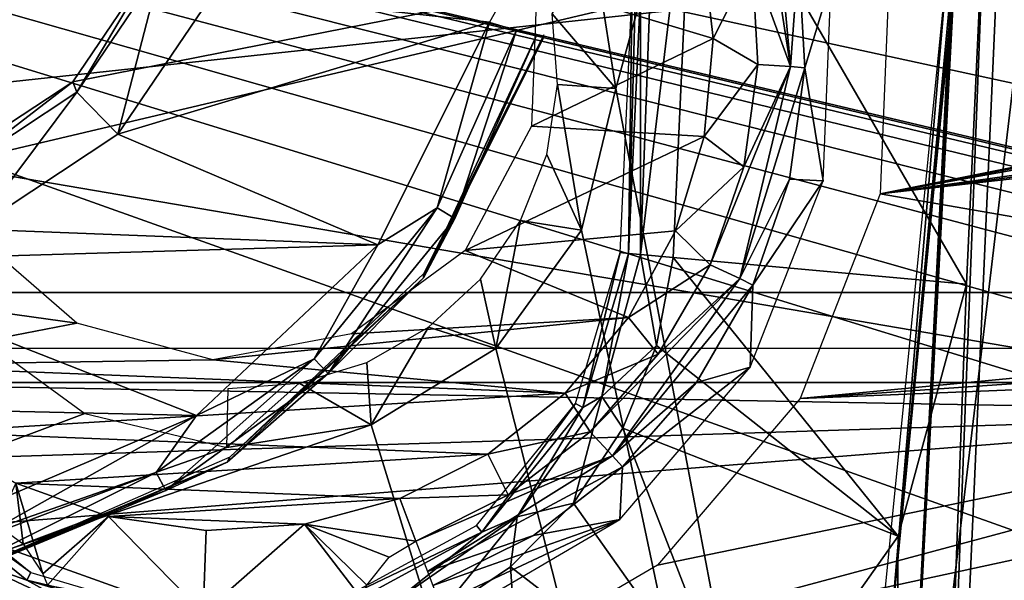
# Model space of a CAD drawing. Header units: millimetres. Extents: x -75 to 75, y -23 to 43.
# Tile 189 of 256: x 22 to 27, y 6 to 9. Entities that reach past the tile are written whole.
import ezdxf

# ---------------------------------------------------------------- set-up
doc = ezdxf.new("R2010")
doc.units = ezdxf.units.MM
doc.header["$LTSCALE"] = 81.481481
for name, color, linetype in [('14', 7, 'CONTINUOUS'), ('16', 7, 'CONTINUOUS'), ('190', 7, 'CONTINUOUS'), ('205', 7, 'CONTINUOUS'), ('276', 7, 'CONTINUOUS'), ('280', 7, 'CONTINUOUS'), ('500', 7, 'CONTINUOUS'), ('529', 7, 'CONTINUOUS'), ('530', 7, 'CONTINUOUS'), ('532', 7, 'CONTINUOUS'), ('533', 7, 'CONTINUOUS'), ('542', 7, 'CONTINUOUS'), ('543', 7, 'CONTINUOUS'), ('6', 7, 'CONTINUOUS'), ('693', 7, 'CONTINUOUS'), ('694', 7, 'CONTINUOUS'), ('699', 7, 'CONTINUOUS'), ('701', 7, 'CONTINUOUS'), ('745', 7, 'CONTINUOUS'), ('756', 7, 'CONTINUOUS'), ('774', 7, 'CONTINUOUS'), ('785', 7, 'CONTINUOUS'), ('786', 7, 'CONTINUOUS'), ('791', 7, 'CONTINUOUS'), ('8', 7, 'CONTINUOUS'), ('803', 7, 'CONTINUOUS'), ('804', 7, 'CONTINUOUS'), ('812', 7, 'CONTINUOUS'), ('820', 7, 'CONTINUOUS'), ('822', 7, 'CONTINUOUS'), ('834', 7, 'CONTINUOUS')]:
    doc.layers.add(name, color=color, linetype=linetype)

msp = doc.modelspace()

# ---------------------------------------------------------------- linework, layer by layer
at = {"layer": '14', "color": 251, "linetype": 'Continuous', "true_color": 0x565d62}
for points in [[(-58.6077, 7.0323, 96.607), (-58.9411, 32.5, 96.9404), (58.9411, 32.5, 96.9404), (-58.6077, 7.0323, 96.607)], [(-58.5539, 7.0314, 96.607), (-58.6077, 7.0323, 96.607), (58.9411, 32.5, 96.9404), (-58.5539, 7.0314, 96.607)], [(-58.5, 7.0311, 96.607), (-58.5539, 7.0314, 96.607), (58.9411, 32.5, 96.9404), (-58.5, 7.0311, 96.607)], [(-2.3593, 18.0402, 96.7511), (-58.5, 7.0311, 96.607), (58.9411, 32.5, 96.9404), (-2.3593, 18.0402, 96.7511)], [(2.5034, 7.0311, 96.607), (2.3593, 18.0402, 96.7511), (58.9411, 32.5, 96.9404), (2.5034, 7.0311, 96.607)], [(58.5, 7.0311, 96.607), (2.5034, 7.0311, 96.607), (58.9411, 32.5, 96.9404), (58.5, 7.0311, 96.607)]]:
    msp.add_3dface(points, dxfattribs=at)
at = {"layer": '16', "color": 251, "linetype": 'Continuous', "true_color": 0x565d62}
for points in [[(58.6077, 7.0323, -96.607), (58.9411, 32.5, -96.9404), (2.487, 28.0402, -96.882), (58.6077, 7.0323, -96.607)], [(2.9458, 7.0311, -96.607), (58.5, 7.0311, -96.607), (2.487, 28.0402, -96.882), (2.9458, 7.0311, -96.607)], [(58.5, 7.0311, -96.607), (58.5539, 7.0314, -96.607), (2.487, 28.0402, -96.882), (58.5, 7.0311, -96.607)], [(58.5539, 7.0314, -96.607), (58.6077, 7.0323, -96.607), (2.487, 28.0402, -96.882), (58.5539, 7.0314, -96.607)]]:
    msp.add_3dface(points, dxfattribs=at)
at = {"layer": '190', "color": 251, "linetype": 'Continuous', "true_color": 0x464b4f}
for points in [[(31.481, 7.5, 93.8643), (18.8869, 7.5, 93.8643), (47.3431, 7.5, 94.9357), (31.481, 7.5, 93.8643)], [(47.3431, 7.5, 94.9357), (18.8869, 7.5, 93.8643), (18.8869, 7.5, 94.9357), (47.3431, 7.5, 94.9357)]]:
    msp.add_3dface(points, dxfattribs=at)
at = {"layer": '205', "color": 251, "linetype": 'Continuous', "true_color": 0x464b4f}
for points in [[(18.8869, 7.2105, 93.5645), (31.2493, 2.7895, 93.4101), (10.3562, 2.7895, 93.4101), (18.8869, 7.2105, 93.5645)], [(31.481, 7.2105, 93.5645), (31.2493, 2.7895, 93.4101), (18.8869, 7.2105, 93.5645), (31.481, 7.2105, 93.5645)]]:
    msp.add_3dface(points, dxfattribs=at)
at = {"layer": '276', "color": 251, "linetype": 'Continuous', "true_color": 0x464b4f}
for points in [[(54.9162, 5.6242, -93.5091), (55.0838, 5.6242, -93.5091), (10.3562, 12.2105, -93.7391), (54.9162, 5.6242, -93.5091)], [(10.3562, 12.2105, -93.7391), (55.0838, 5.6242, -93.5091), (55.2537, 12.2105, -93.7391), (10.3562, 12.2105, -93.7391)], [(54.6527, 5.5791, -93.5075), (54.9162, 5.6242, -93.5091), (10.3562, 12.2105, -93.7391), (54.6527, 5.5791, -93.5075)], [(37.9162, 5.6242, -93.5091), (38.0838, 5.6242, -93.5091), (10.3562, 12.2105, -93.7391), (37.9162, 5.6242, -93.5091)], [(38.0838, 5.6242, -93.5091), (38.3557, 5.5761, -93.5074), (10.3562, 12.2105, -93.7391), (38.0838, 5.6242, -93.5091)], [(38.3557, 5.5761, -93.5074), (53.7806, 2.7895, -93.4101), (10.3562, 12.2105, -93.7391), (38.3557, 5.5761, -93.5074)], [(54.104, 5.1245, -93.4916), (54.3735, 5.4232, -93.5021), (10.3562, 12.2105, -93.7391), (54.104, 5.1245, -93.4916)], [(53.8924, 4.6662, -93.4756), (54.104, 5.1245, -93.4916), (10.3562, 12.2105, -93.7391), (53.8924, 4.6662, -93.4756)], [(53.8033, 4.0893, -93.4555), (53.8924, 4.6662, -93.4756), (10.3562, 12.2105, -93.7391), (53.8033, 4.0893, -93.4555)], [(53.7806, 2.7895, -93.4101), (53.8033, 4.0893, -93.4555), (10.3562, 12.2105, -93.7391), (53.7806, 2.7895, -93.4101)], [(37.6527, 5.5791, -93.5075), (37.9162, 5.6242, -93.5091), (10.3562, 12.2105, -93.7391), (37.6527, 5.5791, -93.5075)], [(21.6319, 5.4188, -93.5019), (36.7806, 2.7895, -93.4101), (10.3562, 12.2105, -93.7391), (21.6319, 5.4188, -93.5019)], [(36.7806, 2.7895, -93.4101), (36.8033, 4.0893, -93.4555), (10.3562, 12.2105, -93.7391), (36.7806, 2.7895, -93.4101)], [(36.8033, 4.0893, -93.4555), (36.8924, 4.6662, -93.4756), (10.3562, 12.2105, -93.7391), (36.8033, 4.0893, -93.4555)], [(36.8924, 4.6662, -93.4756), (37.104, 5.1245, -93.4916), (10.3562, 12.2105, -93.7391), (36.8924, 4.6662, -93.4756)], [(37.104, 5.1245, -93.4916), (37.3735, 5.4232, -93.5021), (10.3562, 12.2105, -93.7391), (37.104, 5.1245, -93.4916)], [(54.3735, 5.4232, -93.5021), (54.6527, 5.5791, -93.5075), (10.3562, 12.2105, -93.7391), (54.3735, 5.4232, -93.5021)], [(37.3735, 5.4232, -93.5021), (37.6527, 5.5791, -93.5075), (10.3562, 12.2105, -93.7391), (37.3735, 5.4232, -93.5021)]]:
    msp.add_3dface(points, dxfattribs=at)
at = {"layer": '280', "color": 251, "linetype": 'Continuous', "true_color": 0x464b4f}
for points in [[(10.3562, 12.2105, -95.0609), (55.2537, 12.2105, -95.0609), (10.3562, 7.3602, -95.2303), (10.3562, 12.2105, -95.0609)], [(55.2537, 12.2105, -95.0609), (10.3562, 2.5, -95.4), (10.3562, 7.3602, -95.2303), (55.2537, 12.2105, -95.0609)], [(56.2634, 12.0146, -95.0677), (10.3562, 2.5, -95.4), (55.2537, 12.2105, -95.0609), (56.2634, 12.0146, -95.0677)], [(57.1247, 11.4571, -95.0872), (10.3562, 2.5, -95.4), (56.2634, 12.0146, -95.0677), (57.1247, 11.4571, -95.0872)], [(57.716, 10.6183, -95.1165), (10.3562, 2.5, -95.4), (57.1247, 11.4571, -95.0872), (57.716, 10.6183, -95.1165)], [(57.8816, 10.1303, -95.1335), (10.3562, 2.5, -95.4), (57.716, 10.6183, -95.1165), (57.8816, 10.1303, -95.1335)], [(57.9521, 9.6047, -95.1519), (10.3562, 2.5, -95.4), (57.8816, 10.1303, -95.1335), (57.9521, 9.6047, -95.1519)], [(58.2002, 2.5, -95.4), (10.3562, 2.5, -95.4), (57.9521, 9.6047, -95.1519), (58.2002, 2.5, -95.4)]]:
    msp.add_3dface(points, dxfattribs=at)
at = {"layer": '500', "color": 251, "linetype": 'Continuous', "true_color": 0x464b4f}
for points in [[(26.3661, -4.205, 160.5), (27.5988, 23.577, 160.5), (27.5988, -3.577, 160.5), (26.3661, -4.205, 160.5)], [(26.9125, 10, 160.5), (27.5988, 23.577, 160.5), (26.3661, -4.205, 160.5), (26.9125, 10, 160.5)], [(26.8001, 7.5428, 160.5), (26.9125, 10, 160.5), (26.3661, -4.205, 160.5), (26.8001, 7.5428, 160.5)], [(26.4429, 6.2318, 160.5), (26.8001, 7.5428, 160.5), (26.3661, -4.205, 160.5), (26.4429, 6.2318, 160.5)], [(25.6589, 5.122, 160.5), (26.4429, 6.2318, 160.5), (26.3661, -4.205, 160.5), (25.6589, 5.122, 160.5)]]:
    msp.add_3dface(points, dxfattribs=at)
at = {"layer": '529', "color": 251, "linetype": 'Continuous', "true_color": 0x464b4f}
for points in [[(24.9952, 7.7083, 165.5), (25.1, 10, 165.5), (25.0394, 7.7042, 162.9537), (24.9952, 7.7083, 165.5)], [(25.0394, 7.7042, 162.9537), (25.1, 10, 165.5), (25.1444, 10, 162.9537), (25.0394, 7.7042, 162.9537)]]:
    msp.add_3dface(points, dxfattribs=at)
at = {"layer": '530', "color": 251, "linetype": 'Continuous', "true_color": 0x464b4f}
for points in [[(24.7626, 6.9226, 165.5), (24.9952, 7.7083, 165.5), (24.8019, 6.9019, 162.9537), (24.7626, 6.9226, 165.5)], [(24.9952, 7.7083, 165.5), (25.0394, 7.7042, 162.9537), (24.8019, 6.9019, 162.9537), (24.9952, 7.7083, 165.5)], [(24.2471, 6.2857, 165.5), (24.7626, 6.9226, 165.5), (24.2755, 6.2515, 162.9537), (24.2471, 6.2857, 165.5)], [(24.2755, 6.2515, 162.9537), (24.7626, 6.9226, 165.5), (24.8019, 6.9019, 162.9537), (24.2755, 6.2515, 162.9537)], [(21.2896, 6.5569, 165.5), (21.9265, 6.0414, 165.5), (21.2555, 6.5284, 162.9537), (21.2896, 6.5569, 165.5)], [(21.2555, 6.5284, 162.9537), (21.9265, 6.0414, 165.5), (21.9058, 6.002, 162.9537), (21.2555, 6.5284, 162.9537)], [(23.5271, 5.8946, 165.5), (24.2471, 6.2857, 165.5), (24.2755, 6.2515, 162.9537), (23.5271, 5.8946, 165.5)], [(23.5403, 5.8521, 162.9537), (23.5271, 5.8946, 165.5), (24.2755, 6.2515, 162.9537), (23.5403, 5.8521, 162.9537)], [(21.9265, 6.0414, 165.5), (22.7122, 5.8088, 165.5), (21.9058, 6.002, 162.9537), (21.9265, 6.0414, 165.5)], [(21.9058, 6.002, 162.9537), (22.7122, 5.8088, 165.5), (22.7081, 5.7645, 162.9537), (21.9058, 6.002, 162.9537)]]:
    msp.add_3dface(points, dxfattribs=at)
at = {"layer": '532', "color": 251, "linetype": 'Continuous', "true_color": 0x464b4f}
for points in [[(25.3782, 10, 162.3284), (26.8001, 7.5428, 160.5), (25.2722, 7.6829, 162.3284), (25.3782, 10, 162.3284)], [(26.9125, 10, 160.5), (26.8001, 7.5428, 160.5), (25.3782, 10, 162.3284), (26.9125, 10, 160.5)]]:
    msp.add_3dface(points, dxfattribs=at)
at = {"layer": '533', "color": 251, "linetype": 'Continuous', "true_color": 0x464b4f}
for points in [[(25.2722, 7.6829, 162.3284), (26.4429, 6.2318, 160.5), (25.1844, 7.225, 162.3284), (25.2722, 7.6829, 162.3284)], [(26.8001, 7.5428, 160.5), (26.4429, 6.2318, 160.5), (25.2722, 7.6829, 162.3284), (26.8001, 7.5428, 160.5)], [(25.1844, 7.225, 162.3284), (26.4429, 6.2318, 160.5), (25.0089, 6.7931, 162.3284), (25.1844, 7.225, 162.3284)], [(25.0089, 6.7931, 162.3284), (25.6589, 5.122, 160.5), (24.7525, 6.4037, 162.3284), (25.0089, 6.7931, 162.3284)], [(26.4429, 6.2318, 160.5), (25.6589, 5.122, 160.5), (25.0089, 6.7931, 162.3284), (26.4429, 6.2318, 160.5)], [(24.7525, 6.4037, 162.3284), (25.6589, 5.122, 160.5), (24.425, 6.0718, 162.3284), (24.7525, 6.4037, 162.3284)], [(24.425, 6.0718, 162.3284), (24.5426, 4.3472, 160.5), (24.0391, 5.8102, 162.3284), (24.425, 6.0718, 162.3284)], [(25.6589, 5.122, 160.5), (24.5426, 4.3472, 160.5), (24.425, 6.0718, 162.3284), (25.6589, 5.122, 160.5)]]:
    msp.add_3dface(points, dxfattribs=at)
at = {"layer": '542', "color": 251, "linetype": 'Continuous', "true_color": 0x464b4f}
for points in [[(24.8019, 6.9019, 162.9537), (25.0394, 7.7042, 162.9537), (24.9008, 6.9587, 162.621), (24.8019, 6.9019, 162.9537)], [(24.9008, 6.9587, 162.621), (25.0394, 7.7042, 162.9537), (25.1023, 7.6984, 162.621), (24.9008, 6.9587, 162.621)], [(25.1844, 7.225, 162.3284), (24.9008, 6.9587, 162.621), (25.1023, 7.6984, 162.621), (25.1844, 7.225, 162.3284)], [(25.2722, 7.6829, 162.3284), (25.1844, 7.225, 162.3284), (25.1023, 7.6984, 162.621), (25.2722, 7.6829, 162.3284)], [(25.1844, 7.225, 162.3284), (25.0089, 6.7931, 162.3284), (24.9008, 6.9587, 162.621), (25.1844, 7.225, 162.3284)], [(24.7525, 6.4037, 162.3284), (24.4584, 6.3325, 162.621), (24.9008, 6.9587, 162.621), (24.7525, 6.4037, 162.3284)], [(24.4584, 6.3325, 162.621), (24.8019, 6.9019, 162.9537), (24.9008, 6.9587, 162.621), (24.4584, 6.3325, 162.621)], [(25.0089, 6.7931, 162.3284), (24.7525, 6.4037, 162.3284), (24.9008, 6.9587, 162.621), (25.0089, 6.7931, 162.3284)], [(24.2755, 6.2515, 162.9537), (24.8019, 6.9019, 162.9537), (24.4584, 6.3325, 162.621), (24.2755, 6.2515, 162.9537)], [(21.2555, 6.5284, 162.9537), (21.9058, 6.002, 162.9537), (21.6302, 6.0969, 162.621), (21.2555, 6.5284, 162.9537)], [(24.7525, 6.4037, 162.3284), (24.425, 6.0718, 162.3284), (24.4584, 6.3325, 162.621), (24.7525, 6.4037, 162.3284)], [(24.0391, 5.8102, 162.3284), (23.8286, 5.8953, 162.621), (24.4584, 6.3325, 162.621), (24.0391, 5.8102, 162.3284)], [(23.8286, 5.8953, 162.621), (24.2755, 6.2515, 162.9537), (24.4584, 6.3325, 162.621), (23.8286, 5.8953, 162.621)], [(24.425, 6.0718, 162.3284), (24.0391, 5.8102, 162.3284), (24.4584, 6.3325, 162.621), (24.425, 6.0718, 162.3284)], [(23.5403, 5.8521, 162.9537), (24.2755, 6.2515, 162.9537), (23.8286, 5.8953, 162.621), (23.5403, 5.8521, 162.9537)], [(21.797, 5.7951, 162.3284), (21.6302, 6.0969, 162.621), (22.3237, 5.77, 162.621), (21.797, 5.7951, 162.3284)], [(21.6302, 6.0969, 162.621), (21.9058, 6.002, 162.9537), (22.3237, 5.77, 162.621), (21.6302, 6.0969, 162.621)], [(21.9058, 6.002, 162.9537), (22.7081, 5.7645, 162.9537), (22.3237, 5.77, 162.621), (21.9058, 6.002, 162.9537)]]:
    msp.add_3dface(points, dxfattribs=at)
at = {"layer": '543', "color": 251, "linetype": 'Continuous', "true_color": 0x464b4f}
for points in [[(25.2722, 12.3171, 162.3284), (25.3782, 10, 162.3284), (25.1023, 7.6984, 162.621), (25.2722, 12.3171, 162.3284)], [(25.1023, 12.3016, 162.621), (25.2722, 12.3171, 162.3284), (25.1023, 7.6984, 162.621), (25.1023, 12.3016, 162.621)], [(25.0394, 7.7042, 162.9537), (25.1023, 12.3016, 162.621), (25.1023, 7.6984, 162.621), (25.0394, 7.7042, 162.9537)], [(25.0394, 7.7042, 162.9537), (25.1444, 10, 162.9537), (25.1023, 12.3016, 162.621), (25.0394, 7.7042, 162.9537)], [(25.3782, 10, 162.3284), (25.2722, 7.6829, 162.3284), (25.1023, 7.6984, 162.621), (25.3782, 10, 162.3284)]]:
    msp.add_3dface(points, dxfattribs=at)
at = {"layer": '6', "color": 251, "linetype": 'Continuous', "true_color": 0x565d62}
for points in [[(-0.5, 0, 104.5156), (58.517, 0, 104.5156), (-0.5, 37, 105), (-0.5, 0, 104.5156)], [(58.517, 0, 104.5156), (59.0014, 37, 105), (-0.5, 37, 105), (58.517, 0, 104.5156)]]:
    msp.add_3dface(points, dxfattribs=at)
at = {"layer": '693', "color": 2, "linetype": 'Continuous'}
for points in [[(24.8544, 9.3149, 166.3155), (29.0859, 23.5667, 166.0016), (24.9729, 8.5636, 166.3368), (24.8544, 9.3149, 166.3155)], [(29.0859, 23.5667, 166.0016), (27.8758, -6.7171, 166.7777), (24.9729, 8.5636, 166.3368), (29.0859, 23.5667, 166.0016)], [(24.9729, 8.5636, 166.3368), (27.8758, -6.7171, 166.7777), (24.7948, 7.8241, 166.3537), (24.9729, 8.5636, 166.3368)], [(24.7948, 7.8241, 166.3537), (27.8758, -6.7171, 166.7777), (24.3473, 7.2089, 166.3635), (24.7948, 7.8241, 166.3537)], [(22.2072, 6.8706, 166.3424), (3.9463, 0.0221, 166.2657), (21.592, 7.3179, 166.3221), (22.2072, 6.8706, 166.3424)], [(24.3473, 7.2089, 166.3635), (27.8758, -6.7171, 166.7777), (23.6983, 6.8116, 166.3648), (24.3473, 7.2089, 166.3635)], [(22.9468, 6.6929, 166.3574), (3.9463, 0.0221, 166.2657), (22.2072, 6.8706, 166.3424), (22.9468, 6.6929, 166.3574)], [(23.6983, 6.8116, 166.3648), (3.9463, 0.0221, 166.2657), (22.9468, 6.6929, 166.3574), (23.6983, 6.8116, 166.3648)], [(27.8758, -6.7171, 166.7777), (3.9463, 0.0221, 166.2657), (23.6983, 6.8116, 166.3648), (27.8758, -6.7171, 166.7777)]]:
    msp.add_3dface(points, dxfattribs=at)
at = {"layer": '694', "color": 2, "linetype": 'Continuous'}
for points in [[(30.2552, 9.5145, 169.3873), (26.3965, 9.1564, 169.3426), (29.263, 8.5984, 169.3974), (30.2552, 9.5145, 169.3873)], [(26.3965, 9.1564, 169.3426), (26.3508, 8.0137, 169.3719), (29.263, 8.5984, 169.3974), (26.3965, 9.1564, 169.3426)], [(29.263, 8.5984, 169.3974), (26.3508, 8.0137, 169.3719), (29.2401, 8.5668, 169.3979), (29.263, 8.5984, 169.3974)], [(29.2401, 8.5668, 169.3979), (26.3508, 8.0137, 169.3719), (29.2309, 8.5289, 169.3988), (29.2401, 8.5668, 169.3979)], [(29.2309, 8.5289, 169.3988), (26.3508, 8.0137, 169.3719), (29.2264, 8.4152, 169.4017), (29.2309, 8.5289, 169.3988)], [(29.2264, 8.4152, 169.4017), (26.3508, 8.0137, 169.3719), (29.2325, 8.3767, 169.4028), (29.2264, 8.4152, 169.4017)], [(29.2325, 8.3767, 169.4028), (26.3508, 8.0137, 169.3719), (29.2528, 8.3435, 169.4039), (29.2325, 8.3767, 169.4028)], [(29.2528, 8.3435, 169.4039), (26.3508, 8.0137, 169.3719), (30.1688, 7.3518, 169.4428), (29.2528, 8.3435, 169.4039)], [(26.3508, 8.0137, 169.3719), (25.9331, 6.9489, 169.3939), (30.1688, 7.3518, 169.4428), (26.3508, 8.0137, 169.3719)], [(30.1688, 7.3518, 169.4428), (25.9331, 6.9489, 169.3939), (30.2321, 7.246, 169.4464), (30.1688, 7.3518, 169.4428)], [(30.2321, 7.246, 169.4464), (25.9331, 6.9489, 169.3939), (30.2473, 7.1236, 169.4498), (30.2321, 7.246, 169.4464)], [(25.1893, 6.0797, 169.4062), (24.2022, 5.5022, 169.4075), (30.2473, 7.1236, 169.4498), (25.1893, 6.0797, 169.4062)], [(30.2473, 7.1236, 169.4498), (24.2022, 5.5022, 169.4075), (29.7921, 3.8386, 169.5295), (30.2473, 7.1236, 169.4498)], [(25.9331, 6.9489, 169.3939), (25.1893, 6.0797, 169.4062), (30.2473, 7.1236, 169.4498), (25.9331, 6.9489, 169.3939)]]:
    msp.add_3dface(points, dxfattribs=at)
at = {"layer": '699', "color": 2, "linetype": 'Continuous'}
for points in [[(25.4226, 9.3341, 172.3256), (24.5624, 9.1009, 172.3197), (25.4796, 8.8239, 172.3398), (25.4226, 9.3341, 172.3256)], [(24.5624, 9.1009, 172.3197), (24.5331, 8.3674, 172.3385), (25.4796, 8.8239, 172.3398), (24.5624, 9.1009, 172.3197)], [(25.4796, 8.8239, 172.3398), (24.5331, 8.3674, 172.3385), (25.4327, 8.3126, 172.3525), (25.4796, 8.8239, 172.3398)], [(24.5331, 8.3674, 172.3385), (24.1884, 7.7191, 172.3506), (25.4327, 8.3126, 172.3525), (24.5331, 8.3674, 172.3385)], [(25.4327, 8.3126, 172.3525), (24.1884, 7.7191, 172.3506), (25.2839, 7.8213, 172.3633), (25.4327, 8.3126, 172.3525)], [(22.166, 7.3411, 172.3321), (21.6107, 7.8211, 172.3118), (20.7345, 7.5401, 172.3069), (22.166, 7.3411, 172.3321)], [(25.2839, 7.8213, 172.3633), (24.1884, 7.7191, 172.3506), (25.0393, 7.3698, 172.3717), (25.2839, 7.8213, 172.3633)], [(24.1884, 7.7191, 172.3506), (23.5965, 7.2845, 172.3537), (25.0393, 7.3698, 172.3717), (24.1884, 7.7191, 172.3506)], [(21.0326, 7.1222, 172.322), (22.166, 7.3411, 172.3321), (20.7345, 7.5401, 172.3069), (21.0326, 7.1222, 172.322)], [(22.8747, 7.1496, 172.3471), (22.166, 7.3411, 172.3321), (21.0326, 7.1222, 172.322), (22.8747, 7.1496, 172.3471)], [(25.0393, 7.3698, 172.3717), (22.8747, 7.1496, 172.3471), (24.7089, 6.9767, 172.3773), (25.0393, 7.3698, 172.3717)], [(23.5965, 7.2845, 172.3537), (22.8747, 7.1496, 172.3471), (25.0393, 7.3698, 172.3717), (23.5965, 7.2845, 172.3537)], [(24.7089, 6.9767, 172.3773), (22.8747, 7.1496, 172.3471), (21.0326, 7.1222, 172.322), (24.7089, 6.9767, 172.3773)], [(21.4086, 6.7728, 172.3364), (24.7089, 6.9767, 172.3773), (21.0326, 7.1222, 172.322), (21.4086, 6.7728, 172.3364)], [(24.3061, 6.6581, 172.38), (24.7089, 6.9767, 172.3773), (21.4086, 6.7728, 172.3364), (24.3061, 6.6581, 172.38)], [(21.8474, 6.5062, 172.3495), (24.3061, 6.6581, 172.38), (21.4086, 6.7728, 172.3364), (21.8474, 6.5062, 172.3495)], [(23.8475, 6.427, 172.3797), (24.3061, 6.6581, 172.38), (21.8474, 6.5062, 172.3495), (23.8475, 6.427, 172.3797)], [(22.3308, 6.3333, 172.3608), (23.8475, 6.427, 172.3797), (21.8474, 6.5062, 172.3495), (22.3308, 6.3333, 172.3608)], [(23.3518, 6.2929, 172.3762), (23.8475, 6.427, 172.3797), (22.3308, 6.3333, 172.3608), (23.3518, 6.2929, 172.3762)], [(22.8392, 6.2612, 172.3699), (23.3518, 6.2929, 172.3762), (22.3308, 6.3333, 172.3608), (22.8392, 6.2612, 172.3699)]]:
    msp.add_3dface(points, dxfattribs=at)
at = {"layer": '701', "color": 2, "linetype": 'Continuous'}
for points in [[(25.9244, 9.2547, 172.0328), (25.9579, 8.6706, 172.0485), (26.0953, 9.1258, 169.6236), (25.9244, 9.2547, 172.0328)], [(26.0953, 9.1258, 169.6236), (25.9579, 8.6706, 172.0485), (26.0537, 8.0826, 169.6503), (26.0953, 9.1258, 169.6236)], [(25.9579, 8.6706, 172.0485), (25.8779, 8.091, 172.0626), (26.0537, 8.0826, 169.6503), (25.9579, 8.6706, 172.0485)], [(26.0537, 8.0826, 169.6503), (25.6875, 7.5377, 172.0744), (25.6723, 7.1105, 169.6704), (26.0537, 8.0826, 169.6503)], [(25.8779, 8.091, 172.0626), (25.6875, 7.5377, 172.0744), (26.0537, 8.0826, 169.6503), (25.8779, 8.091, 172.0626)], [(25.6875, 7.5377, 172.0744), (25.3937, 7.0316, 172.0835), (25.6723, 7.1105, 169.6704), (25.6875, 7.5377, 172.0744)], [(25.6723, 7.1105, 169.6704), (25.0078, 6.5917, 172.0896), (24.9935, 6.317, 169.6817), (25.6723, 7.1105, 169.6704)], [(25.3937, 7.0316, 172.0835), (25.0078, 6.5917, 172.0896), (25.6723, 7.1105, 169.6704), (25.3937, 7.0316, 172.0835)], [(25.0078, 6.5917, 172.0896), (24.5441, 6.2346, 172.0925), (24.9935, 6.317, 169.6817), (25.0078, 6.5917, 172.0896)], [(24.0202, 5.9737, 172.092), (24.0576, 5.8779, 170.8379), (24.9935, 6.317, 169.6817), (24.0202, 5.9737, 172.092)], [(24.5441, 6.2346, 172.0925), (24.0202, 5.9737, 172.092), (24.9935, 6.317, 169.6817), (24.5441, 6.2346, 172.0925)], [(24.0576, 5.8779, 170.8379), (24.092, 5.7897, 169.6829), (24.9935, 6.317, 169.6817), (24.0576, 5.8779, 170.8379)]]:
    msp.add_3dface(points, dxfattribs=at)
at = {"layer": '745', "color": 2, "linetype": 'Continuous'}
for points in [[(24.8544, 9.3149, 166.3155), (24.9729, 8.5636, 166.3368), (24.6423, 8.9517, 166.6222), (24.8544, 9.3149, 166.3155)], [(24.6423, 8.9517, 166.6222), (24.9729, 8.5636, 166.3368), (24.669, 8.5833, 166.6322), (24.6423, 8.9517, 166.6222)], [(24.669, 8.5833, 166.6322), (24.7948, 7.8241, 166.3537), (24.613, 8.2182, 166.641), (24.669, 8.5833, 166.6322)], [(24.9729, 8.5636, 166.3368), (24.7948, 7.8241, 166.3537), (24.669, 8.5833, 166.6322), (24.9729, 8.5636, 166.3368)], [(24.613, 8.2182, 166.641), (24.7948, 7.8241, 166.3537), (24.4772, 7.8747, 166.6481), (24.613, 8.2182, 166.641)], [(24.4772, 7.8747, 166.6481), (24.3473, 7.2089, 166.3635), (24.2683, 7.5699, 166.6531), (24.4772, 7.8747, 166.6481)], [(24.7948, 7.8241, 166.3537), (24.3473, 7.2089, 166.3635), (24.4772, 7.8747, 166.6481), (24.7948, 7.8241, 166.3537)], [(24.2683, 7.5699, 166.6531), (24.3473, 7.2089, 166.3635), (23.9968, 7.3193, 166.6559), (24.2683, 7.5699, 166.6531)], [(23.9968, 7.3193, 166.6559), (23.6983, 6.8116, 166.3648), (23.6764, 7.1353, 166.6562), (23.9968, 7.3193, 166.6559)], [(24.3473, 7.2089, 166.3635), (23.6983, 6.8116, 166.3648), (23.9968, 7.3193, 166.6559), (24.3473, 7.2089, 166.3635)], [(23.6764, 7.1353, 166.6562), (23.6983, 6.8116, 166.3648), (23.3231, 7.0272, 166.6541), (23.6764, 7.1353, 166.6562)], [(23.6983, 6.8116, 166.3648), (22.9468, 6.6929, 166.3574), (23.3231, 7.0272, 166.6541), (23.6983, 6.8116, 166.3648)], [(23.3231, 7.0272, 166.6541), (22.9468, 6.6929, 166.3574), (22.9546, 7.0004, 166.6496), (23.3231, 7.0272, 166.6541)]]:
    msp.add_3dface(points, dxfattribs=at)
at = {"layer": '756', "color": 2, "linetype": 'Continuous'}
for points in [[(25.4226, 9.3341, 172.3256), (25.4796, 8.8239, 172.3398), (25.6828, 9.2249, 172.3087), (25.4226, 9.3341, 172.3256)], [(25.6828, 9.2249, 172.3087), (25.4796, 8.8239, 172.3398), (25.7136, 8.6874, 172.3232), (25.6828, 9.2249, 172.3087)], [(25.4796, 8.8239, 172.3398), (25.4327, 8.3126, 172.3525), (25.7136, 8.6874, 172.3232), (25.4796, 8.8239, 172.3398)], [(25.7136, 8.6874, 172.3232), (25.4327, 8.3126, 172.3525), (25.64, 8.1541, 172.3362), (25.7136, 8.6874, 172.3232)], [(25.4327, 8.3126, 172.3525), (25.2839, 7.8213, 172.3633), (25.64, 8.1541, 172.3362), (25.4327, 8.3126, 172.3525)], [(25.64, 8.1541, 172.3362), (25.2839, 7.8213, 172.3633), (25.4647, 7.6449, 172.347), (25.64, 8.1541, 172.3362)], [(25.2839, 7.8213, 172.3633), (25.0393, 7.3698, 172.3717), (25.4647, 7.6449, 172.347), (25.2839, 7.8213, 172.3633)], [(25.4647, 7.6449, 172.347), (25.0393, 7.3698, 172.3717), (25.1944, 7.1792, 172.3554), (25.4647, 7.6449, 172.347)], [(25.0393, 7.3698, 172.3717), (24.7089, 6.9767, 172.3773), (25.1944, 7.1792, 172.3554), (25.0393, 7.3698, 172.3717)], [(25.1944, 7.1792, 172.3554), (24.7089, 6.9767, 172.3773), (24.8393, 6.7744, 172.3611), (25.1944, 7.1792, 172.3554)], [(24.7089, 6.9767, 172.3773), (24.3061, 6.6581, 172.38), (24.8393, 6.7744, 172.3611), (24.7089, 6.9767, 172.3773)], [(24.8393, 6.7744, 172.3611), (24.3061, 6.6581, 172.38), (24.4126, 6.4457, 172.3637), (24.8393, 6.7744, 172.3611)], [(24.3061, 6.6581, 172.38), (23.8475, 6.427, 172.3797), (24.4126, 6.4457, 172.3637), (24.3061, 6.6581, 172.38)], [(21.8851, 6.1909, 172.3268), (21.8474, 6.5062, 172.3495), (21.7477, 6.292, 172.3303), (21.8851, 6.1909, 172.3268)], [(22.3308, 6.3333, 172.3608), (21.8474, 6.5062, 172.3495), (21.989, 6.0343, 172.3012), (22.3308, 6.3333, 172.3608)], [(21.989, 6.0343, 172.3012), (21.8474, 6.5062, 172.3495), (21.8851, 6.1909, 172.3268), (21.989, 6.0343, 172.3012)], [(23.8475, 6.427, 172.3797), (23.3518, 6.2929, 172.3762), (23.9305, 6.2057, 172.3632), (23.8475, 6.427, 172.3797)], [(24.4126, 6.4457, 172.3637), (23.8475, 6.427, 172.3797), (23.9305, 6.2057, 172.3632), (24.4126, 6.4457, 172.3637)], [(22.013, 5.976, 172.2861), (22.3308, 6.3333, 172.3608), (21.989, 6.0343, 172.3012), (22.013, 5.976, 172.2861)], [(22.8239, 5.8296, 172.3012), (22.3308, 6.3333, 172.3608), (22.013, 5.976, 172.2861), (22.8239, 5.8296, 172.3012)], [(22.8392, 6.2612, 172.3699), (22.3308, 6.3333, 172.3608), (22.8239, 5.8296, 172.3012), (22.8392, 6.2612, 172.3699)], [(23.3518, 6.2929, 172.3762), (22.8392, 6.2612, 172.3699), (22.8239, 5.8296, 172.3012), (23.3518, 6.2929, 172.3762)], [(23.643, 5.9126, 172.3109), (23.3518, 6.2929, 172.3762), (22.8239, 5.8296, 172.3012), (23.643, 5.9126, 172.3109)], [(23.9305, 6.2057, 172.3632), (23.3518, 6.2929, 172.3762), (23.7919, 6.1212, 172.3562), (23.9305, 6.2057, 172.3632)], [(23.7919, 6.1212, 172.3562), (23.3518, 6.2929, 172.3762), (23.6754, 5.9763, 172.3287), (23.7919, 6.1212, 172.3562)], [(23.6754, 5.9763, 172.3287), (23.3518, 6.2929, 172.3762), (23.643, 5.9126, 172.3109), (23.6754, 5.9763, 172.3287)]]:
    msp.add_3dface(points, dxfattribs=at)
at = {"layer": '774', "color": 2, "linetype": 'Continuous'}
for points in [[(25.6828, 9.2249, 172.3087), (25.8828, 8.6782, 172.2278), (25.708, 9.8012, 172.1959), (25.6828, 9.2249, 172.3087)], [(25.8828, 8.6782, 172.2278), (25.7787, 9.8213, 172.0159), (25.708, 9.8012, 172.1959), (25.8828, 8.6782, 172.2278)], [(25.9244, 9.2547, 172.0328), (25.7787, 9.8213, 172.0159), (25.8828, 8.6782, 172.2278), (25.9244, 9.2547, 172.0328)], [(25.9579, 8.6706, 172.0485), (25.9244, 9.2547, 172.0328), (25.8828, 8.6782, 172.2278), (25.9579, 8.6706, 172.0485)], [(25.6828, 9.2249, 172.3087), (25.7136, 8.6874, 172.3232), (25.8828, 8.6782, 172.2278), (25.6828, 9.2249, 172.3087)], [(25.4647, 7.6449, 172.347), (25.6189, 7.5726, 172.2531), (25.8828, 8.6782, 172.2278), (25.4647, 7.6449, 172.347)], [(25.64, 8.1541, 172.3362), (25.4647, 7.6449, 172.347), (25.8828, 8.6782, 172.2278), (25.64, 8.1541, 172.3362)], [(25.6189, 7.5726, 172.2531), (25.9579, 8.6706, 172.0485), (25.8828, 8.6782, 172.2278), (25.6189, 7.5726, 172.2531)], [(25.8779, 8.091, 172.0626), (25.9579, 8.6706, 172.0485), (25.6189, 7.5726, 172.2531), (25.8779, 8.091, 172.0626)], [(25.7136, 8.6874, 172.3232), (25.64, 8.1541, 172.3362), (25.8828, 8.6782, 172.2278), (25.7136, 8.6874, 172.3232)], [(25.6875, 7.5377, 172.0744), (25.8779, 8.091, 172.0626), (25.6189, 7.5726, 172.2531), (25.6875, 7.5377, 172.0744)], [(25.4647, 7.6449, 172.347), (25.1944, 7.1792, 172.3554), (25.6189, 7.5726, 172.2531), (25.4647, 7.6449, 172.347)], [(25.1944, 7.1792, 172.3554), (24.8393, 6.7744, 172.3611), (25.6189, 7.5726, 172.2531), (25.1944, 7.1792, 172.3554)], [(24.8393, 6.7744, 172.3611), (24.9556, 6.6493, 172.2679), (25.6189, 7.5726, 172.2531), (24.8393, 6.7744, 172.3611)], [(24.9556, 6.6493, 172.2679), (25.6875, 7.5377, 172.0744), (25.6189, 7.5726, 172.2531), (24.9556, 6.6493, 172.2679)], [(25.3937, 7.0316, 172.0835), (25.6875, 7.5377, 172.0744), (24.9556, 6.6493, 172.2679), (25.3937, 7.0316, 172.0835)], [(25.0078, 6.5917, 172.0896), (25.3937, 7.0316, 172.0835), (24.9556, 6.6493, 172.2679), (25.0078, 6.5917, 172.0896)], [(24.8393, 6.7744, 172.3611), (24.4126, 6.4457, 172.3637), (24.9556, 6.6493, 172.2679), (24.8393, 6.7744, 172.3611)], [(24.4126, 6.4457, 172.3637), (23.9305, 6.2057, 172.3632), (24.9556, 6.6493, 172.2679), (24.4126, 6.4457, 172.3637)], [(23.9305, 6.2057, 172.3632), (23.9918, 6.0462, 172.2702), (24.9556, 6.6493, 172.2679), (23.9305, 6.2057, 172.3632)], [(23.9918, 6.0462, 172.2702), (25.0078, 6.5917, 172.0896), (24.9556, 6.6493, 172.2679), (23.9918, 6.0462, 172.2702)], [(24.5441, 6.2346, 172.0925), (25.0078, 6.5917, 172.0896), (23.9918, 6.0462, 172.2702), (24.5441, 6.2346, 172.0925)], [(24.0202, 5.9737, 172.092), (24.5441, 6.2346, 172.0925), (23.9918, 6.0462, 172.2702), (24.0202, 5.9737, 172.092)]]:
    msp.add_3dface(points, dxfattribs=at)
at = {"layer": '785', "linetype": 'Continuous'}
msp.add_3dface([(26.4327, 3.4452, 169.4927), (27.1484, 9.4804, 169.3447), (29.4828, 4.9609, 169.4957), (26.4327, 3.4452, 169.4927)], dxfattribs=at)
at = {"layer": '786', "linetype": 'Continuous'}
for points in [[(29.0278, 6.8758, 189.611), (29.2195, 9.9911, 189.3692), (21.4835, 8.1627, 189.3671), (29.0278, 6.8758, 189.611)], [(21.4835, 8.1627, 189.3671), (29.2195, 9.9911, 189.3692), (22.1441, 8.5978, 189.3407), (21.4835, 8.1627, 189.3671)], [(22.1441, 8.5978, 189.3407), (29.2195, 9.9911, 189.3692), (22.5877, 9.2525, 189.3055), (22.1441, 8.5978, 189.3407)], [(29.0278, 6.8758, 189.611), (21.4835, 8.1627, 189.3671), (16.7083, 7.1011, 189.4161), (29.0278, 6.8758, 189.611)], [(17.23, 6.4996, 189.505), (29.0278, 6.8758, 189.611), (16.7083, 7.1011, 189.4161), (17.23, 6.4996, 189.505)], [(17.8417, 5.9894, 189.5922), (29.0278, 6.8758, 189.611), (17.23, 6.4996, 189.505), (17.8417, 5.9894, 189.5922)], [(28.4809, 3.7618, 190.181), (29.0278, 6.8758, 189.611), (17.8417, 5.9894, 189.5922), (28.4809, 3.7618, 190.181)]]:
    msp.add_3dface(points, dxfattribs=at)
at = {"layer": '791', "linetype": 'Continuous'}
for points in [[(24.3146, 8.9077, 186.3274), (22.8821, 9.0675, 186.3032), (24.4847, 9.2129, 186.3218), (24.3146, 8.9077, 186.3274)], [(22.3792, 8.3243, 186.3156), (22.8821, 9.0675, 186.3032), (24.3146, 8.9077, 186.3274), (22.3792, 8.3243, 186.3156)], [(23.734, 7.7479, 186.3497), (22.3792, 8.3243, 186.3156), (24.3146, 8.9077, 186.3274), (23.734, 7.7479, 186.3497)], [(21.6302, 7.83, 186.318), (22.3792, 8.3243, 186.3156), (23.734, 7.7479, 186.3497), (21.6302, 7.83, 186.318)], [(20.7491, 7.6598, 186.3101), (21.6302, 7.83, 186.318), (23.734, 7.7479, 186.3497), (20.7491, 7.6598, 186.3101)], [(22.7891, 6.859, 186.3597), (20.7491, 7.6598, 186.3101), (23.734, 7.7479, 186.3497), (22.7891, 6.859, 186.3597)], [(16.735, 6.9961, 186.2712), (20.7491, 7.6598, 186.3101), (22.7891, 6.859, 186.3597), (16.735, 6.9961, 186.2712)], [(21.5959, 6.3503, 186.3563), (16.735, 6.9961, 186.2712), (22.7891, 6.859, 186.3597), (21.5959, 6.3503, 186.3563)]]:
    msp.add_3dface(points, dxfattribs=at)
at = {"layer": '8', "color": 251, "linetype": 'Continuous', "true_color": 0x565d62}
for points in [[(-58.517, 0, -104.5156), (-59.0014, 37, -105), (59.0014, 37, -105), (-58.517, 0, -104.5156)], [(58.517, 0, -104.5156), (-58.517, 0, -104.5156), (59.0014, 37, -105), (58.517, 0, -104.5156)]]:
    msp.add_3dface(points, dxfattribs=at)
at = {"layer": '803', "linetype": 'Continuous'}
for points in [[(22.1441, 8.5978, 189.3407), (22.5877, 9.2525, 189.3055), (22.166, 8.5435, 186.607), (22.1441, 8.5978, 189.3407)], [(22.166, 8.5435, 186.607), (22.5877, 9.2525, 189.3055), (22.6038, 9.1906, 186.5961), (22.166, 8.5435, 186.607)], [(21.4835, 8.1627, 189.3671), (22.1441, 8.5978, 189.3407), (21.5138, 8.1131, 186.6091), (21.4835, 8.1627, 189.3671)], [(21.5138, 8.1131, 186.6091), (22.1441, 8.5978, 189.3407), (22.166, 8.5435, 186.607), (21.5138, 8.1131, 186.6091)]]:
    msp.add_3dface(points, dxfattribs=at)
at = {"layer": '804', "linetype": 'Continuous'}
for points in [[(22.3792, 8.3243, 186.3156), (22.166, 8.5435, 186.607), (22.6038, 9.1906, 186.5961), (22.3792, 8.3243, 186.3156)], [(22.8821, 9.0675, 186.3032), (22.3792, 8.3243, 186.3156), (22.6038, 9.1906, 186.5961), (22.8821, 9.0675, 186.3032)], [(21.6302, 7.83, 186.318), (21.5138, 8.1131, 186.6091), (22.166, 8.5435, 186.607), (21.6302, 7.83, 186.318)], [(22.3792, 8.3243, 186.3156), (21.6302, 7.83, 186.318), (22.166, 8.5435, 186.607), (22.3792, 8.3243, 186.3156)]]:
    msp.add_3dface(points, dxfattribs=at)
at = {"layer": '812', "linetype": 'Continuous'}
for points in [[(27.1484, 9.4804, 169.3447), (26.4327, 3.4452, 169.4927), (26.7618, 9.9262, 186.3351), (27.1484, 9.4804, 169.3447)], [(26.4327, 3.4452, 169.4927), (26.7595, 9.6987, 186.341), (26.7618, 9.9262, 186.3351), (26.4327, 3.4452, 169.4927)], [(26.4327, 3.4452, 169.4927), (26.7553, 9.4712, 186.3469), (26.7595, 9.6987, 186.341), (26.4327, 3.4452, 169.4927)], [(26.7553, 9.4712, 186.3469), (26.4327, 3.4452, 169.4927), (26.3982, 5.6655, 186.4415), (26.7553, 9.4712, 186.3469)]]:
    msp.add_3dface(points, dxfattribs=at)
at = {"layer": '820', "linetype": 'Continuous'}
for points in [[(23.9704, 7.5766, 186.6523), (24.598, 8.8303, 186.6283), (23.973, 7.5991, 187.8576), (23.9704, 7.5766, 186.6523)], [(24.5973, 8.8424, 187.8338), (23.973, 7.5991, 187.8576), (24.5976, 8.8366, 187.253), (24.5973, 8.8424, 187.8338)], [(23.973, 7.5991, 187.8576), (24.598, 8.8303, 186.6283), (24.5976, 8.8366, 187.253), (23.973, 7.5991, 187.8576)], [(22.9629, 6.6424, 187.8685), (23.9704, 7.5766, 186.6523), (23.973, 7.5991, 187.8576), (22.9629, 6.6424, 187.8685)], [(22.9491, 6.6158, 186.6632), (23.9704, 7.5766, 186.6523), (22.9629, 6.6424, 187.8685), (22.9491, 6.6158, 186.6632)], [(21.6875, 6.0864, 187.8651), (22.9491, 6.6158, 186.6632), (22.9629, 6.6424, 187.8685), (21.6875, 6.0864, 187.8651)], [(21.6593, 6.0658, 186.6595), (22.9491, 6.6158, 186.6632), (21.674, 6.0765, 187.2845), (21.6593, 6.0658, 186.6595)], [(21.674, 6.0765, 187.2845), (22.9491, 6.6158, 186.6632), (21.6875, 6.0864, 187.8651), (21.674, 6.0765, 187.2845)]]:
    msp.add_3dface(points, dxfattribs=at)
at = {"layer": '822', "linetype": 'Continuous'}
for points in [[(26.7553, 9.4712, 186.3469), (26.3982, 5.6655, 186.4415), (26.7503, 9.324, 186.3899), (26.7553, 9.4712, 186.3469)], [(26.7503, 9.324, 186.3899), (26.3982, 5.6655, 186.4415), (26.7436, 9.2171, 186.5006), (26.7503, 9.324, 186.3899)], [(26.6989, 9.1898, 187.8541), (26.3982, 5.6655, 186.4415), (26.3534, 5.7212, 187.9401), (26.6989, 9.1898, 187.8541)], [(26.7436, 9.2171, 186.5006), (26.3982, 5.6655, 186.4415), (26.7376, 9.1792, 186.6492), (26.7436, 9.2171, 186.5006)], [(26.7376, 9.1792, 186.6492), (26.3982, 5.6655, 186.4415), (26.6989, 9.1898, 187.8541), (26.7376, 9.1792, 186.6492)]]:
    msp.add_3dface(points, dxfattribs=at)
at = {"layer": '834', "linetype": 'Continuous'}
for points in [[(23.734, 7.7479, 186.3497), (24.3146, 8.9077, 186.3274), (24.0428, 7.9407, 186.3883), (23.734, 7.7479, 186.3497)], [(24.0428, 7.9407, 186.3883), (24.3146, 8.9077, 186.3274), (24.4564, 8.8666, 186.3698), (24.0428, 7.9407, 186.3883)], [(24.598, 8.8303, 186.6283), (23.9704, 7.5766, 186.6523), (24.56, 8.8383, 186.4799), (24.598, 8.8303, 186.6283)], [(23.9704, 7.5766, 186.6523), (24.1346, 7.8861, 186.4988), (24.56, 8.8383, 186.4799), (23.9704, 7.5766, 186.6523)], [(24.0428, 7.9407, 186.3883), (24.4564, 8.8666, 186.3698), (24.1346, 7.8861, 186.4988), (24.0428, 7.9407, 186.3883)], [(24.1346, 7.8861, 186.4988), (24.4564, 8.8666, 186.3698), (24.56, 8.8383, 186.4799), (24.1346, 7.8861, 186.4988)], [(23.4019, 7.1548, 186.3999), (24.0428, 7.9407, 186.3883), (23.4755, 7.0778, 186.5108), (23.4019, 7.1548, 186.3999)], [(23.4019, 7.1548, 186.3999), (23.734, 7.7479, 186.3497), (24.0428, 7.9407, 186.3883), (23.4019, 7.1548, 186.3999)], [(23.4755, 7.0778, 186.5108), (24.0428, 7.9407, 186.3883), (24.1346, 7.8861, 186.4988), (23.4755, 7.0778, 186.5108)], [(23.9704, 7.5766, 186.6523), (23.4755, 7.0778, 186.5108), (24.1346, 7.8861, 186.4988), (23.9704, 7.5766, 186.6523)], [(22.7891, 6.859, 186.3597), (23.734, 7.7479, 186.3497), (23.4019, 7.1548, 186.3999), (22.7891, 6.859, 186.3597)], [(23.9704, 7.5766, 186.6523), (22.9491, 6.6158, 186.6632), (23.4755, 7.0778, 186.5108), (23.9704, 7.5766, 186.6523)], [(22.5783, 6.5631, 186.4038), (23.4019, 7.1548, 186.3999), (22.6284, 6.4693, 186.5148), (22.5783, 6.5631, 186.4038)], [(22.5783, 6.5631, 186.4038), (22.7891, 6.859, 186.3597), (23.4019, 7.1548, 186.3999), (22.5783, 6.5631, 186.4038)], [(22.6284, 6.4693, 186.5148), (23.4019, 7.1548, 186.3999), (23.4755, 7.0778, 186.5108), (22.6284, 6.4693, 186.5148)], [(22.9491, 6.6158, 186.6632), (22.6284, 6.4693, 186.5148), (23.4755, 7.0778, 186.5108), (22.9491, 6.6158, 186.6632)], [(21.5959, 6.3503, 186.3563), (22.7891, 6.859, 186.3597), (21.6288, 6.2067, 186.3998), (21.5959, 6.3503, 186.3563)], [(21.6288, 6.2067, 186.3998), (22.7891, 6.859, 186.3597), (22.5783, 6.5631, 186.4038), (21.6288, 6.2067, 186.3998)], [(22.9491, 6.6158, 186.6632), (21.6593, 6.0658, 186.6595), (22.6284, 6.4693, 186.5148), (22.9491, 6.6158, 186.6632)], [(21.6288, 6.2067, 186.3998), (22.5783, 6.5631, 186.4038), (21.6519, 6.1027, 186.5107), (21.6288, 6.2067, 186.3998)], [(21.6519, 6.1027, 186.5107), (22.5783, 6.5631, 186.4038), (22.6284, 6.4693, 186.5148), (21.6519, 6.1027, 186.5107)], [(21.6593, 6.0658, 186.6595), (21.6519, 6.1027, 186.5107), (22.6284, 6.4693, 186.5148), (21.6593, 6.0658, 186.6595)]]:
    msp.add_3dface(points, dxfattribs=at)

doc.saveas('drawing.dxf')
